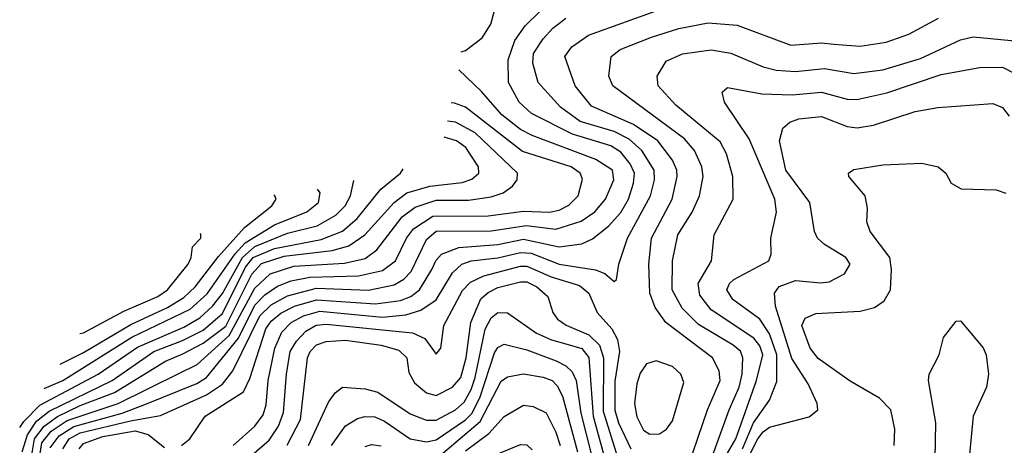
# Model space of a CAD drawing. Extents: x 997028 to 1115134, y 536408 to 618974.
# Tile 75 of 256: x 1001678 to 1004720, y 575876 to 577189. Entities that reach past the tile are written whole.
import ezdxf

# ---------------------------------------------------------------- set-up
doc = ezdxf.new("R2010")
doc.units = 0

msp = doc.modelspace()

# ---------------------------------------------------------------- linework, layer by layer
at = {"layer": '0CON10XD'}
for points in [[(1002178.2, 575875), (1002203.7, 575895), (1002251.6, 575965), (1002369.4, 576040.6), (1002388.8, 576081.2), (1002439, 576235), (1002455, 576258.2), (1002485, 576283.7), (1002526.8, 576305), (1002595, 576324.6), (1002777.8, 576312.2), (1002855, 576322.9), (1002886.3, 576335), (1002913.6, 576355), (1002951.5, 576418.5), (1002965, 576447.1), (1002981.4, 576465), (1003035, 576486.4), (1003155, 576495.3), (1003235, 576511.6), (1003345, 576488.2), (1003415, 576497.2), (1003447.6, 576512.4), (1003497.7, 576552.3), (1003535, 576594.3), (1003559, 576635), (1003574.8, 576684.8), (1003577.6, 576715), (1003564.3, 576744.3), (1003535, 576779.8), (1003505, 576799.6), (1003386, 576836), (1003259.4, 576899.4), (1003221.6, 576935), (1003188.1, 576995), (1003187.8, 577065), (1003207.9, 577125), (1003239.7, 577170.3), (1003335.3, 577265)], [(1003041.6, 577090.2), (1003055, 577094.4), (1003107.2, 577132.8), (1003133.8, 577175), (1003147.5, 577225)], [(1002338.1, 575875), (1002405, 575934.2), (1002430.3, 575969.7), (1002439.9, 576000.1), (1002445.4, 576075), (1002466.3, 576175), (1002488.2, 576225), (1002516.7, 576255), (1002555, 576275.1), (1002605, 576289.2), (1002799.4, 576270.6), (1002871.5, 576278.5), (1002917.3, 576292.7), (1002965, 576324.3), (1003015, 576407.7), (1003044.2, 576435), (1003073.1, 576445), (1003155, 576453.9), (1003225, 576470.8), (1003258.2, 576468.2), (1003345, 576434.6), (1003456.9, 576416.9), (1003485.8, 576405.8), (1003515, 576381.2), (1003522.3, 576387.7), (1003529.7, 576435), (1003555.6, 576515), (1003627.2, 576645), (1003639.2, 576695), (1003638.2, 576725), (1003600.2, 576785), (1003560.7, 576820.7), (1003515, 576844.4), (1003409.7, 576875), (1003349.3, 576919.3), (1003280.3, 576995), (1003263.5, 577055), (1003265.8, 577084.2), (1003295, 577129.7), (1003325, 577162.9), (1003365, 577193.9)], [(1003757.8, 575852.2), (1003803.3, 575985), (1003842.5, 576075), (1003839.7, 576105), (1003818.8, 576145), (1003674.3, 576254.3), (1003641, 576301), (1003625.2, 576345), (1003621.9, 576435), (1003630, 576515), (1003694.4, 576635), (1003709.6, 576705), (1003708.1, 576725), (1003694.8, 576755), (1003649.8, 576815), (1003575, 576865.4), (1003445, 576922.5), (1003394.7, 576985), (1003362, 577075), (1003383.9, 577105), (1003435, 577141.7), (1003645, 577215.9)], [(1003785, 575749.7), (1003869.7, 575985), (1003901.5, 576055), (1003910.4, 576095), (1003912.8, 576145), (1003905, 576166.1), (1003882.6, 576185), (1003775, 576248), (1003725, 576298.8), (1003694.5, 576355), (1003695.2, 576445), (1003712, 576525), (1003756.1, 576595), (1003778.4, 576645), (1003789.8, 576705), (1003785.6, 576735), (1003763.4, 576785), (1003731.7, 576821.7), (1003510.7, 576985), (1003498.4, 577015), (1003505.4, 577075), (1003533.4, 577096.6), (1003630, 577135), (1003715, 577161.7), (1003805, 577179.6), (1003895, 577172.6), (1004060.9, 577110.9), (1004155, 577117.6), (1004193.5, 577113.5), (1004275, 577107), (1004355, 577119.5), (1004425.2, 577144.8), (1004516.6, 577193.4)], [(1003840.7, 575809.3), (1003890.6, 575895), (1003954.4, 576075), (1003973.9, 576155), (1003965, 576182.7), (1003946.2, 576206.2), (1003815, 576294), (1003779, 576339), (1003774.3, 576375), (1003816, 576445), (1003824, 576525), (1003882.9, 576635), (1003881.9, 576705), (1003861.6, 576775), (1003841.8, 576811.9), (1003705.3, 576925), (1003651.2, 576985), (1003647.2, 577015), (1003675, 577060.9), (1003726, 577084), (1003815, 577096.1), (1003875, 577085.7), (1003975, 577044), (1004015, 577033.7), (1004075, 577029), (1004165, 577038.7), (1004255, 577023.1), (1004345, 577033.8), (1004460.9, 577069.1), (1004585, 577126.5), (1004624, 577136), (1004762.9, 577122.9)], [(1003911.4, 575865), (1003945.1, 575944.9), (1003994.8, 576015.2), (1004017.5, 576072.5), (1004017.3, 576155), (1003995, 576219.6), (1003964.7, 576264.7), (1003881.8, 576325), (1003863.3, 576355), (1003871.4, 576375), (1003885, 576386.8), (1003992.5, 576445), (1003999.5, 576465), (1003999.1, 576515), (1004006.7, 576553.3), (1004016.7, 576595), (1004011.7, 576635), (1003931.6, 576821.6), (1003855.6, 576935), (1003848, 576965), (1003865, 576980), (1003970.6, 576960.6), (1004065, 576957.2), (1004155.8, 576965.8), (1004235, 576944), (1004265, 576942.4), (1004357.2, 576962.8), (1004525, 577020), (1004645, 577041.1), (1004715, 577042.7), (1004753.2, 577023.2)], [(1001811, 575865), (1001831.4, 575895), (1001865, 575914), (1002020.6, 575950.6), (1002112.7, 575967.3), (1002255, 576031.4), (1002305, 576064.2), (1002337, 576105), (1002419.8, 576275), (1002455, 576308.9), (1002505, 576336.4), (1002595, 576360.4), (1002755.3, 576354.7), (1002835, 576370.5), (1002865, 576388), (1002887.8, 576412.2), (1002935, 576510.8), (1002965, 576536), (1003135, 576537.4), (1003243.8, 576553.8), (1003335, 576542.5), (1003412.5, 576567.5), (1003455, 576596), (1003487.6, 576635), (1003513.6, 576695), (1003510, 576725), (1003457.8, 576757.8), (1003261.3, 576831.3), (1003225, 576850.5), (1003167.8, 576895), (1003105, 576967.1), (1003034.4, 577034.3)], [(1001772.7, 575867.3), (1001799.9, 575905), (1001845, 575933.8), (1001994.2, 575975), (1002065, 576001.4), (1002225, 576066.7), (1002255, 576085.2), (1002353.6, 576206.4), (1002405, 576307.9), (1002435, 576340.2), (1002475, 576366.5), (1002516.6, 576383.4), (1002575, 576394.9), (1002725, 576398.5), (1002799.1, 576415), (1002839.4, 576445), (1002873.5, 576515), (1002895, 576544), (1002955, 576583), (1003125, 576584.2), (1003235, 576598.6), (1003315, 576594.9), (1003345, 576601.2), (1003375, 576617), (1003403.1, 576645), (1003416.7, 576696.7), (1003410, 576715), (1003381.6, 576735), (1003232, 576782), (1003055, 576919), (1003021.4, 576931.4), (1003011.4, 576932.7)], [(1003902.7, 575785), (1003958.9, 575895), (1003975, 575917.2), (1003995, 575931.7), (1004117.1, 575962.9), (1004144.3, 575985), (1004141.8, 576005), (1004114.2, 576065), (1004063.8, 576143.8), (1004013.7, 576305), (1004009.7, 576345), (1004025, 576365.8), (1004075, 576383.9), (1004153.4, 576376.6), (1004179.5, 576380.5), (1004226.9, 576405), (1004243.8, 576435), (1004230.9, 576455), (1004164.5, 576495), (1004143.3, 576515), (1004134.2, 576535), (1004119.7, 576625), (1004044.9, 576724.9), (1004025.7, 576815), (1004036.2, 576853.8), (1004057.4, 576872.6), (1004085, 576882.6), (1004155, 576890.7), (1004235, 576859.2), (1004265.3, 576855.3), (1004316, 576864), (1004445, 576905.2), (1004515, 576918.4), (1004685, 576930.4), (1004715, 576917.7), (1004735, 576891.8)], [(1001734.4, 575805), (1001746.9, 575883.1), (1001775, 575918.9), (1001825, 575951.7), (1001982.2, 576005), (1002172.2, 576097.8), (1002226.5, 576125), (1002325.5, 576214.5), (1002405, 576360.1), (1002452.4, 576405), (1002525, 576428.4), (1002682, 576438), (1002745, 576452.3), (1002781.1, 576478.9), (1002859.5, 576580.5), (1002900, 576610), (1002965, 576631.9), (1003065, 576632.3), (1003135, 576642.2), (1003172.2, 576655), (1003200.9, 576675), (1003214.6, 576695), (1003216.1, 576715), (1003085, 576840), (1003025, 576872.4), (1003000, 576876.3)], [(1001710, 575815), (1001724.1, 575895), (1001753.6, 575935), (1001795, 575964.8), (1001865, 575998.8), (1001971.4, 576038.6), (1002128.3, 576135), (1002181.7, 576158.3), (1002245, 576190.2), (1002315, 576243.4), (1002395, 576403.6), (1002425, 576437), (1002495, 576459.7), (1002643.1, 576476.9), (1002695, 576491.6), (1002744.8, 576525), (1002834.7, 576625.3), (1002874.7, 576655), (1002945, 576675.6), (1003045, 576686.1), (1003075, 576696.9), (1003096.4, 576715), (1003095.2, 576735), (1003056.2, 576795), (1003027.7, 576815), (1002990, 576826.6)], [(1004379.6, 575875), (1004382.4, 575925), (1004370, 575985), (1004335, 576021.3), (1004243.7, 576073.7), (1004145, 576143.3), (1004120.5, 576175), (1004094.7, 576245), (1004105, 576267.8), (1004137.5, 576282.5), (1004275, 576289.8), (1004319, 576301), (1004348.7, 576321.3), (1004368.2, 576355), (1004371.9, 576418.1), (1004366.3, 576455), (1004305.6, 576535), (1004295.6, 576565), (1004297.6, 576607.6), (1004290, 576645), (1004240, 576705), (1004238.8, 576715), (1004255, 576726.7), (1004345, 576740.9), (1004465, 576746.4), (1004515.8, 576735), (1004539.4, 576715), (1004556, 576685), (1004587.2, 576667.2), (1004695, 576663.9), (1004725, 576653.2)], [(1001685.8, 575855), (1001701.7, 575908.3), (1001730.3, 575949.7), (1001768.8, 575981.2), (1001963.3, 576075), (1002092.8, 576165), (1002180.8, 576199.2), (1002245, 576230.7), (1002305, 576282), (1002375.7, 576425), (1002399.1, 576455), (1002465, 576483.3), (1002609.6, 576510.4), (1002675, 576536.4), (1002720.5, 576575), (1002794.2, 576665.8), (1002854.5, 576715), (1002863.2, 576728.8)], [(1001678, 575930.9), (1001690.9, 575949.1), (1001740.4, 575999.6), (1001921, 576095), (1002041.6, 576178.4), (1002185, 576240.1), (1002235, 576268.5), (1002274.1, 576305), (1002305, 576344.5), (1002366.1, 576455), (1002405, 576489.4), (1002505, 576529.7), (1002597.1, 576552.9), (1002654.5, 576585.5), (1002684, 576615), (1002700.4, 576645), (1002710.3, 576692.5)], [(1001754, 576050.4), (1001810.9, 576075), (1002025, 576208.8), (1002204.6, 576295.4), (1002256.8, 576343.2), (1002343.5, 576466.5), (1002375, 576500.4), (1002465, 576555.6), (1002565, 576596.3), (1002601.1, 576625), (1002606.5, 576655), (1002597.8, 576665.9)], [(1001802.9, 576126.1), (1001875, 576162), (1002021.3, 576248.7), (1002135, 576300.5), (1002185, 576331.6), (1002220.3, 576365), (1002291.9, 576458.1), (1002372.6, 576547.4), (1002456.9, 576615), (1002470.9, 576635), (1002466.5, 576645), (1002463.1, 576647.2)], [(1001863.8, 576220.7), (1001875, 576222.8), (1002000.3, 576289.7), (1002104.7, 576335), (1002134.7, 576355), (1002198.8, 576435), (1002208.2, 576455), (1002211.7, 576488.3), (1002237.5, 576515), (1002237.7, 576527.7), (1002234.2, 576527.2)], [(1002395, 575844.8), (1002448.4, 575891.6), (1002477.3, 575935), (1002493.2, 575976.8), (1002501.9, 576095), (1002514.1, 576165), (1002532.8, 576197.2), (1002562, 576228), (1002594.2, 576245.8), (1002625, 576249.6), (1002892.1, 576222.1), (1002929.6, 576205), (1002965, 576157.1), (1002979.2, 576175), (1002988.9, 576245), (1003046.5, 576353.5), (1003070.6, 576379.4), (1003111.9, 576398.1), (1003225, 576428.6), (1003245, 576428.8), (1003319.7, 576395), (1003408.2, 576368.2), (1003436.1, 576345), (1003462.6, 576285), (1003507.5, 576235), (1003525, 576201.9), (1003531.2, 576165), (1003517, 576073), (1003516.4, 575983.6), (1003527.8, 575945), (1003566, 575865)], [(1002504.5, 575875.5), (1002545.7, 575955), (1002567.3, 576145), (1002575.5, 576165), (1002595, 576185.8), (1002625, 576196), (1002685, 576200.4), (1002794.5, 576184.5), (1002849.2, 576169.2), (1002874.7, 576145), (1002880.4, 576100.4), (1002897.9, 576067.9), (1002935, 576037.1), (1002965, 576028.9), (1003015, 576054.8), (1003041.2, 576085), (1003057.4, 576145), (1003071.7, 576255), (1003102.9, 576327.1), (1003125, 576347.5), (1003155, 576362.6), (1003225, 576380), (1003245, 576379.6), (1003275.8, 576365), (1003309.4, 576335), (1003325.4, 576285), (1003339.2, 576265), (1003366.7, 576246.7), (1003436.8, 576216.8), (1003469.7, 576185), (1003481.4, 576145), (1003480.5, 575980.5), (1003525, 575839.2)], [(1002570.5, 575875), (1002631.7, 576008.3), (1002652.3, 576037.7), (1002675, 576054.6), (1002745, 576050.2), (1002785, 576039.4), (1002885, 575972.7), (1002935, 575953.4), (1002965, 575953.3), (1003025, 575984.6), (1003051.1, 576008.9), (1003072.7, 576047.3), (1003085.8, 576085), (1003116.3, 576233.7), (1003135, 576268.9), (1003155, 576285.2), (1003185, 576284.7), (1003275, 576221.3), (1003320.7, 576200.7), (1003365, 576189.1), (1003415, 576174.5), (1003436.9, 576146.9), (1003449.8, 575965), (1003498.4, 575788.4)], [(1004507, 575833), (1004508.2, 575945), (1004485.8, 576075), (1004488, 576095), (1004518.8, 576155), (1004532.3, 576207.7), (1004571.7, 576258.3), (1004585, 576260), (1004655, 576176.2), (1004664.3, 576155), (1004671.4, 576095), (1004665.7, 576055), (1004623.8, 575965), (1004610, 575815)], [(1002641.5, 575875), (1002684.9, 575935.2), (1002721.4, 575958.6), (1002745, 575964.8), (1002775, 575963.1), (1002805, 575950.4), (1002885, 575895.2), (1002935, 575886.2), (1002965, 575892.1), (1003055, 575954.2), (1003075.6, 575975), (1003101.2, 576025), (1003145, 576160.7), (1003155, 576177.1), (1003175, 576187.4), (1003245, 576170), (1003335.8, 576135.8), (1003365, 576121), (1003385, 576102.6), (1003397.9, 576075), (1003412, 575975), (1003444.7, 575845)], [(1003625, 575909.6), (1003655, 575910.9), (1003676.7, 575925), (1003695, 575951.4), (1003729.8, 576069.8), (1003720.5, 576095), (1003695, 576118.5), (1003645, 576136.5), (1003615, 576126.7), (1003595, 576098.1), (1003584.4, 576065), (1003577.8, 576005), (1003585, 575963.1), (1003605, 575922.1), (1003625, 575909.6)], [(1002965, 575833.4), (1003101, 575949), (1003166.1, 576073.9), (1003185, 576086.8), (1003235, 576096), (1003295, 576086.2), (1003323.3, 576075), (1003339.1, 576059.1), (1003355, 576026.9), (1003401.9, 575855)], [(1003055, 575858.2), (1003127.7, 575912.3), (1003175, 575964.2), (1003235, 575999.2), (1003265, 575995.3), (1003305, 575976), (1003335, 575916.4), (1003347.7, 575875)], [(1001861.4, 575865), (1001875, 575881.4), (1001935, 575902.3), (1002035, 575919.9), (1002075, 575908.6), (1002125, 575868.5)], [(1002745, 575872.3), (1002765, 575878.1), (1002795, 575873.5)], [(1003155, 575849.3), (1003225, 575878.4), (1003245, 575876.8), (1003261.5, 575861.5)]]:
    msp.add_lwpolyline(points, dxfattribs=at)

doc.saveas('drawing.dxf')
